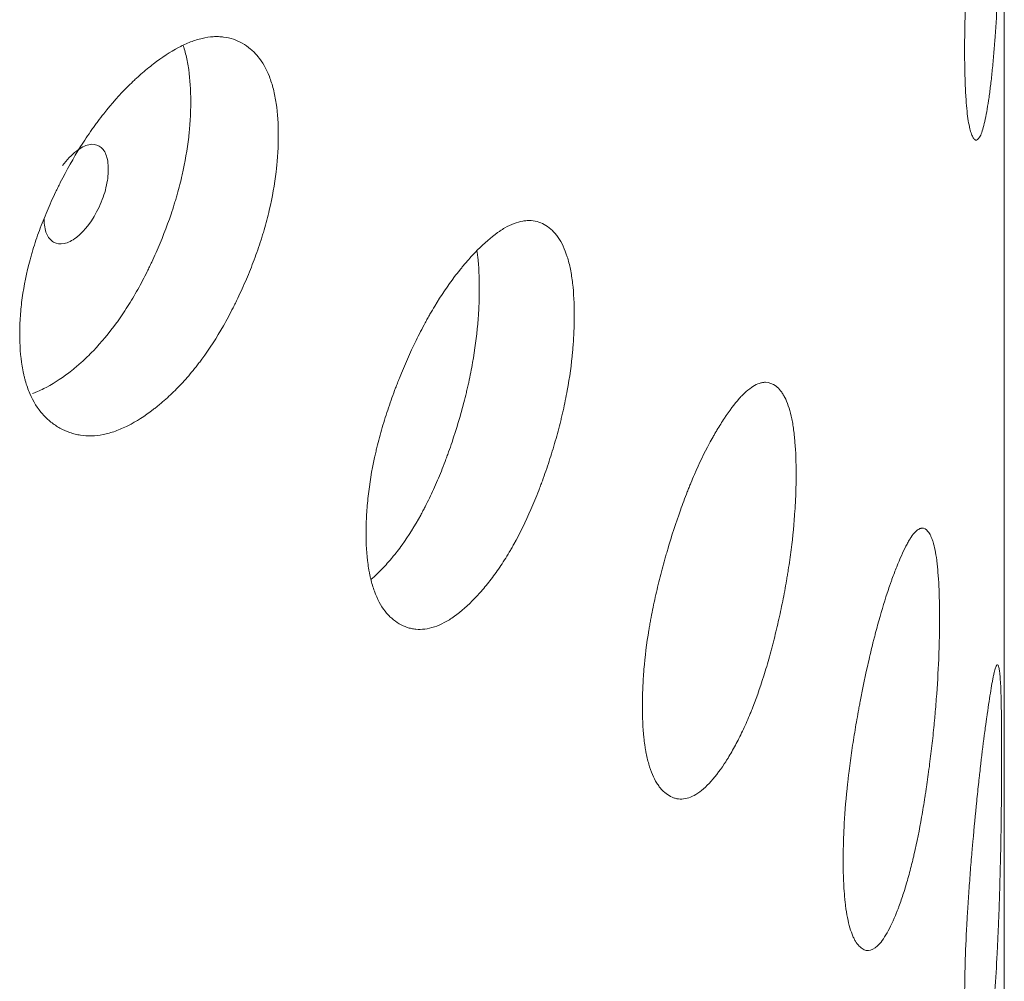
# Model space of a CAD drawing. Header units: millimetres. Extents: x 4 to 1188, y 1 to 840.
# Tile 164 of 203: x 983.45 to 986.11, y 240.6 to 243.2. Entities that reach past the tile are written whole.
import ezdxf

# ---------------------------------------------------------------- set-up
doc = ezdxf.new("R2010")
doc.units = ezdxf.units.MM
doc.layers.add('1', color=7, linetype='Continuous')

msp = doc.modelspace()

# ---------------------------------------------------------------- linework, layer by layer
at = {"layer": '1', "color": 154, "linetype": 'Continuous', "lineweight": 13}
msp.add_line((986.1064, 142.3019), (986.1064, 256.7281), dxfattribs=at)
for points, knots in [([(986.0993, 243.7802), (986.0993, 243.7783), (986.0993, 243.7763), (986.0993, 243.7724), (986.0993, 243.7665), (986.0992, 243.7526), (986.0992, 243.7323), (986.0991, 243.7156), (986.099, 243.7029), (986.099, 243.6986), (986.099, 243.69), (986.0989, 243.6857), (986.0986, 243.6469), (986.0982, 243.6113), (986.0974, 243.5562), (986.097, 243.5376), (986.0966, 243.5139), (986.0965, 243.5091), (986.0962, 243.4996), (986.0959, 243.4854), (986.0956, 243.4712), (986.0949, 243.4428), (986.0943, 243.424), (986.0935, 243.3959), (986.0932, 243.3865), (986.0925, 243.3678), (986.0922, 243.3585), (986.0915, 243.3399), (986.0912, 243.3306), (986.0906, 243.3167), (986.0904, 243.3121), (986.09, 243.3028), (986.0898, 243.2983), (986.0888, 243.2755), (986.088, 243.2576), (986.0853, 243.205), (986.0832, 243.1714), (986.0805, 243.1354), (986.0802, 243.1314), (986.0796, 243.1236), (986.0787, 243.1119), (986.0778, 243.1007), (986.0758, 243.0787), (986.0744, 243.0647), (986.0716, 243.038), (986.0702, 243.0252), (986.0679, 243.007), (986.0671, 243.0011), (986.0659, 242.9924), (986.0655, 242.9895), (986.0647, 242.9839), (986.0643, 242.9811), (986.0606, 242.9566), (986.0572, 242.9375), (986.0518, 242.9139), (986.05, 242.9068), (986.0463, 242.8944), (986.0444, 242.8892), (986.0389, 242.8766), (986.0344, 242.8709), (986.0299, 242.871), (986.0281, 242.8715), (986.0273, 242.872), (986.0246, 242.8741), (986.023, 242.8764), (986.0197, 242.8824), (986.0181, 242.8863), (986.0158, 242.8933), (986.0146, 242.8971), (986.0135, 242.9014), (986.0128, 242.9044), (986.0124, 242.906), (986.0093, 242.9206), (986.0069, 242.9369), (986.004, 242.9666), (986.0029, 242.9801), (986.002, 242.995), (986.0017, 243.0011), (986.0015, 243.0042), (986.0011, 243.0136), (986.0008, 243.02), (985.9996, 243.053), (985.9991, 243.0891), (985.9992, 243.1284), (985.9993, 243.1445), (985.9994, 243.1526), (985.9998, 243.1773), (986.0001, 243.1941), (986.0016, 243.2454), (986.0031, 243.2811), (986.0053, 243.3229), (986.0056, 243.3276), (986.0061, 243.3369), (986.0069, 243.3509), (986.0078, 243.3649), (986.0096, 243.393), (986.0109, 243.4117), (986.0137, 243.4491), (986.0151, 243.4678), (986.0174, 243.496), (986.0182, 243.5053), (986.0194, 243.5194), (986.0198, 243.5241), (986.0206, 243.5334), (986.0211, 243.5381), (986.0248, 243.58), (986.0282, 243.6162), (986.0336, 243.6688), (986.0354, 243.686), (986.0377, 243.7072), (986.0382, 243.7114), (986.0391, 243.7198), (986.0396, 243.7239), (986.041, 243.7362), (986.0419, 243.7442), (986.0465, 243.7835), (986.0501, 243.8125), (986.0546, 243.846), (986.0559, 243.8559), (986.0572, 243.8654), (986.0581, 243.8717), (986.0585, 243.8748), (986.0607, 243.8901), (986.0624, 243.9016), (986.0672, 243.9341), (986.0703, 243.9532), (986.0735, 243.9712), (986.0739, 243.9731), (986.0746, 243.9769), (986.0756, 243.9824), (986.0779, 243.9939), (986.081, 244.0069), (986.0837, 244.0152), (986.0855, 244.0185), (986.0862, 244.0194), (986.0867, 244.0199), (986.0869, 244.0201), (986.089, 244.0211), (986.0905, 244.0183), (986.0926, 244.0094), (986.0932, 244.0057), (986.0939, 243.9998), (986.0941, 243.9986), (986.0944, 243.9961), (986.0948, 243.9921), (986.0951, 243.9877), (986.0963, 243.9718), (986.0971, 243.9557), (986.0978, 243.9308), (986.0979, 243.9255), (986.0982, 243.9146), (986.0983, 243.909), (986.0986, 243.8915), (986.0988, 243.8791), (986.0992, 243.84), (986.0993, 243.8113), (986.0993, 243.7802)], [0, 0, 0, 0, 0.001953, 0.001953, 0.003906, 0.007812, 0.015625, 0.023437, 0.023437, 0.027344, 0.027344, 0.03125, 0.03125, 0.0625, 0.0625, 0.078125, 0.078125, 0.082031, 0.082031, 0.085937, 0.09375, 0.09375, 0.109375, 0.109375, 0.117187, 0.117187, 0.125, 0.125, 0.132812, 0.132812, 0.136719, 0.136719, 0.140625, 0.140625, 0.15625, 0.15625, 0.1875, 0.1875, 0.191406, 0.191406, 0.195312, 0.203125, 0.203125, 0.21875, 0.21875, 0.234375, 0.234375, 0.242187, 0.242187, 0.246094, 0.246094, 0.25, 0.25, 0.28125, 0.28125, 0.296875, 0.296875, 0.3125, 0.3125, 0.34375, 0.351562, 0.351562, 0.359375, 0.359375, 0.375, 0.375, 0.390625, 0.390625, 0.398437, 0.402344, 0.402344, 0.40625, 0.40625, 0.4375, 0.4375, 0.453125, 0.457031, 0.457031, 0.460937, 0.460937, 0.46875, 0.46875, 0.5, 0.507812, 0.507812, 0.515625, 0.515625, 0.53125, 0.53125, 0.5625, 0.5625, 0.566406, 0.566406, 0.570312, 0.578125, 0.578125, 0.59375, 0.59375, 0.609375, 0.609375, 0.617187, 0.617187, 0.621094, 0.621094, 0.625, 0.625, 0.65625, 0.65625, 0.671875, 0.671875, 0.675781, 0.675781, 0.679687, 0.679687, 0.6875, 0.6875, 0.71875, 0.71875, 0.726562, 0.730469, 0.730469, 0.734375, 0.734375, 0.75, 0.75, 0.78125, 0.78125, 0.785156, 0.785156, 0.789062, 0.796875, 0.8125, 0.828125, 0.835937, 0.839844, 0.839844, 0.84375, 0.84375, 0.875, 0.875, 0.890625, 0.890625, 0.894531, 0.894531, 0.898437, 0.90625, 0.90625, 0.9375, 0.9375, 0.945312, 0.945312, 0.953125, 0.953125, 0.96875, 0.96875, 1, 1, 1, 1]), ([(984.1442, 242.8832), (984.1442, 242.8812), (984.1442, 242.8793), (984.1441, 242.8754), (984.1441, 242.8695), (984.1438, 242.8556), (984.1429, 242.8355), (984.1416, 242.819), (984.1405, 242.8064), (984.1401, 242.8022), (984.1392, 242.7938), (984.1388, 242.7896), (984.1342, 242.7516), (984.1281, 242.7171), (984.1157, 242.6642), (984.111, 242.6464), (984.1044, 242.6239), (984.103, 242.6194), (984.1003, 242.6104), (984.0961, 242.5969), (984.0916, 242.5835), (984.0823, 242.5568), (984.0757, 242.5391), (984.0652, 242.5129), (984.0616, 242.5042), (984.0542, 242.4868), (984.0504, 242.4782), (984.0426, 242.461), (984.0386, 242.4524), (984.0325, 242.4396), (984.0304, 242.4353), (984.0263, 242.4269), (984.0242, 242.4227), (984.0136, 242.4018), (984.0049, 242.3855), (983.9777, 242.3379), (983.9583, 242.3078), (983.935, 242.2761), (983.9324, 242.2726), (983.9271, 242.2658), (983.9192, 242.2556), (983.9113, 242.2458), (983.8952, 242.2268), (983.8844, 242.2148), (983.8624, 242.1922), (983.8513, 242.1816), (983.8344, 242.1665), (983.8288, 242.1616), (983.8202, 242.1546), (983.8174, 242.1523), (983.8117, 242.1477), (983.8088, 242.1455), (983.7831, 242.1258), (983.7603, 242.1111), (983.7264, 242.094), (983.7151, 242.0891), (983.6926, 242.081), (983.6816, 242.078), (983.6493, 242.0716), (983.6237, 242.0709), (983.5996, 242.0758), (983.59, 242.0782), (983.5853, 242.0796), (983.5715, 242.0844), (983.5626, 242.0884), (983.5456, 242.0978), (983.5374, 242.1033), (983.5257, 242.1126), (983.52, 242.1176), (983.5146, 242.123), (983.511, 242.1267), (983.5092, 242.1286), (983.4936, 242.1463), (983.4819, 242.165), (983.4679, 242.1975), (983.4628, 242.212), (983.4586, 242.2277), (983.457, 242.2341), (983.4563, 242.2374), (983.4541, 242.2472), (983.4528, 242.2539), (983.4472, 242.288), (983.4447, 242.3246), (983.4454, 242.3638), (983.446, 242.3797), (983.4464, 242.3878), (983.4481, 242.4121), (983.4498, 242.4286), (983.4567, 242.4785), (983.4637, 242.5128), (983.4744, 242.5525), (983.4756, 242.5569), (983.4782, 242.5657), (983.4821, 242.5789), (983.4863, 242.5921), (983.4951, 242.6184), (983.5015, 242.6358), (983.5152, 242.6705), (983.5226, 242.6878), (983.5342, 242.7136), (983.5382, 242.7222), (983.5444, 242.735), (983.5465, 242.7393), (983.5507, 242.7478), (983.5528, 242.7521), (983.5721, 242.7901), (983.5904, 242.8227), (983.6197, 242.8696), (983.6299, 242.8849), (983.6429, 242.9035), (983.6456, 242.9072), (983.6508, 242.9145), (983.6535, 242.9181), (983.6615, 242.9288), (983.6668, 242.9358), (983.6937, 242.9699), (983.7158, 242.9947), (983.7441, 243.0227), (983.7526, 243.0309), (983.7612, 243.0388), (983.7669, 243.044), (983.7698, 243.0466), (983.7841, 243.0591), (983.7955, 243.0684), (983.8296, 243.0945), (983.8521, 243.1094), (983.8771, 243.1227), (983.8799, 243.1241), (983.8854, 243.1268), (983.8936, 243.1308), (983.9125, 243.1388), (983.9385, 243.147), (983.9633, 243.1507), (983.98, 243.151), (983.9871, 243.1506), (983.9918, 243.1502), (983.9941, 243.1499), (984.0147, 243.1473), (984.0314, 243.1414), (984.0546, 243.1283), (984.0621, 243.1232), (984.0709, 243.1158), (984.0726, 243.1143), (984.0761, 243.1111), (984.0811, 243.1063), (984.0859, 243.101), (984.1012, 243.0824), (984.1116, 243.0644), (984.122, 243.0376), (984.124, 243.0321), (984.1276, 243.0205), (984.1293, 243.0146), (984.1339, 242.9963), (984.1364, 242.9835), (984.1423, 242.9433), (984.1442, 242.9143), (984.1442, 242.8832)], [0, 0, 0, 0, 0.001953, 0.001953, 0.003906, 0.007812, 0.015625, 0.023437, 0.023437, 0.027344, 0.027344, 0.03125, 0.03125, 0.0625, 0.0625, 0.078125, 0.078125, 0.082031, 0.082031, 0.085937, 0.09375, 0.09375, 0.109375, 0.109375, 0.117187, 0.117187, 0.125, 0.125, 0.132812, 0.132812, 0.136719, 0.136719, 0.140625, 0.140625, 0.15625, 0.15625, 0.1875, 0.1875, 0.191406, 0.191406, 0.195312, 0.203125, 0.203125, 0.21875, 0.21875, 0.234375, 0.234375, 0.242187, 0.242187, 0.246094, 0.246094, 0.25, 0.25, 0.28125, 0.28125, 0.296875, 0.296875, 0.3125, 0.3125, 0.34375, 0.351562, 0.351562, 0.359375, 0.359375, 0.375, 0.375, 0.390625, 0.390625, 0.398437, 0.402344, 0.402344, 0.40625, 0.40625, 0.4375, 0.4375, 0.453125, 0.457031, 0.457031, 0.460937, 0.460937, 0.46875, 0.46875, 0.5, 0.507812, 0.507812, 0.515625, 0.515625, 0.53125, 0.53125, 0.5625, 0.5625, 0.566406, 0.566406, 0.570312, 0.578125, 0.578125, 0.59375, 0.59375, 0.609375, 0.609375, 0.617188, 0.617188, 0.621094, 0.621094, 0.625, 0.625, 0.65625, 0.65625, 0.671875, 0.671875, 0.675781, 0.675781, 0.679688, 0.679688, 0.6875, 0.6875, 0.71875, 0.71875, 0.726563, 0.730469, 0.730469, 0.734375, 0.734375, 0.75, 0.75, 0.78125, 0.78125, 0.785156, 0.785156, 0.789063, 0.796875, 0.8125, 0.828125, 0.835938, 0.839844, 0.839844, 0.84375, 0.84375, 0.875, 0.875, 0.890625, 0.890625, 0.894531, 0.894531, 0.898438, 0.90625, 0.90625, 0.9375, 0.9375, 0.945313, 0.945313, 0.953125, 0.953125, 0.96875, 0.96875, 1, 1, 1, 1]), ([(983.8874, 243.1258), (983.8883, 243.1231), (983.8892, 243.1204), (983.8918, 243.1118), (983.8934, 243.1059), (983.8977, 243.0876), (983.9001, 243.0749), (983.9057, 243.035), (983.9075, 243.0063), (983.9075, 242.9756)], [0, 0, 0, 0, 0.064671, 0.064671, 0.19829, 0.19829, 0.465526, 0.465526, 1, 1, 1, 1]), ([(983.9075, 242.9756), (983.9075, 242.9737), (983.9075, 242.9718), (983.9075, 242.9679), (983.9074, 242.9621), (983.9071, 242.9484), (983.9063, 242.9285), (983.9051, 242.9123), (983.9041, 242.9), (983.9037, 242.8958), (983.9028, 242.8875), (983.9024, 242.8834), (983.8981, 242.8459), (983.8922, 242.8119), (983.8803, 242.7598), (983.8759, 242.7422), (983.8696, 242.72), (983.8683, 242.7156), (983.8656, 242.7067), (983.8616, 242.6933), (983.8572, 242.6801), (983.8424, 242.636), (983.8288, 242.6014), (983.8099, 242.5587), (983.806, 242.5502), (983.8001, 242.5374), (983.7981, 242.5332), (983.7941, 242.5248), (983.792, 242.5206), (983.7817, 242.4999), (983.7647, 242.4674), (983.7417, 242.4289), (983.7248, 242.403), (983.7173, 242.3922), (983.7123, 242.385), (983.7098, 242.3815), (983.6869, 242.3499), (983.6659, 242.3247), (983.6334, 242.2909), (983.6197, 242.2777), (983.6057, 242.2654), (983.6001, 242.2606), (983.5973, 242.2582), (983.5888, 242.2512), (983.5832, 242.2467), (983.555, 242.2252), (983.5326, 242.2108), (983.5046, 242.197), (983.499, 242.1944), (983.4906, 242.1909), (983.4878, 242.1898), (983.4833, 242.1881), (983.4815, 242.1874), (983.4798, 242.1868)], [0, 0, 0, 0, 0.006611, 0.006611, 0.013222, 0.026444, 0.052888, 0.079331, 0.079331, 0.092553, 0.092553, 0.105775, 0.105775, 0.211551, 0.211551, 0.264438, 0.264438, 0.27766, 0.27766, 0.290882, 0.317326, 0.317326, 0.423101, 0.423101, 0.449545, 0.449545, 0.462767, 0.462767, 0.475989, 0.475989, 0.528877, 0.581764, 0.608208, 0.62143, 0.62143, 0.634652, 0.634652, 0.740427, 0.740427, 0.793315, 0.806537, 0.806537, 0.819759, 0.819759, 0.846203, 0.846203, 0.951978, 0.951978, 0.978422, 0.978422, 0.991644, 0.991644, 1, 1, 1, 1]), ([(983.5112, 242.6586), (983.5111, 242.6426), (983.5132, 242.6293), (983.5218, 242.6083), (983.5281, 242.6007), (983.5454, 242.5908), (983.5549, 242.5894), (983.5755, 242.5937), (983.5865, 242.5992), (983.6226, 242.6271), (983.6428, 242.6542), (983.668, 242.7083), (983.6742, 242.7258), (983.6805, 242.7513), (983.682, 242.7597), (983.6841, 242.7762), (983.6846, 242.7842), (983.6846, 242.8085), (983.6825, 242.8218), (983.6763, 242.8374), (983.6737, 242.842), (983.6675, 242.8495), (983.6639, 242.8526), (983.6513, 242.8598), (983.642, 242.8611), (983.6216, 242.8567), (983.6107, 242.8511), (983.5851, 242.8313), (983.5727, 242.8181), (983.5613, 242.8022)], [0, 0, 0, 0, 0.076195, 0.076195, 0.15239, 0.15239, 0.228584, 0.228584, 0.304779, 0.304779, 0.457169, 0.457169, 0.533364, 0.533364, 0.571461, 0.571461, 0.609559, 0.609559, 0.685753, 0.685753, 0.723851, 0.723851, 0.761948, 0.761948, 0.838143, 0.838143, 0.914338, 0.914338, 1, 1, 1, 1]), ([(984.9442, 242.3979), (984.9442, 242.396), (984.9442, 242.394), (984.9442, 242.3901), (984.9441, 242.3842), (984.9439, 242.3703), (984.9432, 242.3501), (984.9422, 242.3335), (984.9413, 242.3209), (984.941, 242.3167), (984.9403, 242.3082), (984.94, 242.304), (984.9364, 242.2656), (984.9316, 242.2306), (984.9218, 242.1769), (984.9181, 242.1587), (984.913, 242.1357), (984.9119, 242.1311), (984.9097, 242.1219), (984.9064, 242.1081), (984.9029, 242.0944), (984.8955, 242.067), (984.8903, 242.0489), (984.882, 242.0219), (984.8792, 242.0129), (984.8733, 241.995), (984.8703, 241.9861), (984.8642, 241.9683), (984.8611, 241.9595), (984.8562, 241.9462), (984.8546, 241.9418), (984.8513, 241.9331), (984.8496, 241.9287), (984.8412, 241.9071), (984.8343, 241.8901), (984.8127, 241.8405), (984.7973, 241.8091), (984.7787, 241.7757), (984.7766, 241.772), (984.7724, 241.7648), (984.7661, 241.754), (984.7598, 241.7437), (984.7469, 241.7235), (984.7383, 241.7107), (984.7207, 241.6865), (984.7118, 241.675), (984.6982, 241.6588), (984.6937, 241.6535), (984.6868, 241.6458), (984.6845, 241.6433), (984.6799, 241.6383), (984.6776, 241.6359), (984.6569, 241.6143), (984.6385, 241.598), (984.611, 241.5783), (984.6019, 241.5726), (984.5837, 241.5629), (984.5747, 241.5591), (984.5485, 241.5503), (984.5276, 241.5478), (984.5079, 241.5508), (984.5002, 241.5525), (984.4963, 241.5536), (984.485, 241.5574), (984.4778, 241.5607), (984.4638, 241.5689), (984.4571, 241.5738), (984.4476, 241.5822), (984.4429, 241.5868), (984.4384, 241.5918), (984.4355, 241.5953), (984.434, 241.597), (984.4212, 241.6136), (984.4116, 241.6314), (984.4001, 241.6629), (984.3959, 241.677), (984.3924, 241.6924), (984.3911, 241.6987), (984.3905, 241.7019), (984.3887, 241.7116), (984.3876, 241.7182), (984.383, 241.7519), (984.3809, 241.7883), (984.3815, 241.8275), (984.382, 241.8435), (984.3824, 241.8516), (984.3838, 241.876), (984.3852, 241.8926), (984.3908, 241.9431), (984.3966, 241.9778), (984.4054, 242.0183), (984.4064, 242.0228), (984.4085, 242.0318), (984.4117, 242.0454), (984.4152, 242.0588), (984.4224, 242.0858), (984.4277, 242.1037), (984.4389, 242.1394), (984.4449, 242.1572), (984.4545, 242.1839), (984.4578, 242.1927), (984.4628, 242.206), (984.4646, 242.2105), (984.468, 242.2193), (984.4697, 242.2237), (984.4855, 242.2632), (984.5004, 242.2971), (984.5244, 242.3461), (984.5326, 242.3621), (984.5433, 242.3817), (984.5454, 242.3856), (984.5497, 242.3933), (984.5519, 242.3971), (984.5584, 242.4084), (984.5627, 242.4158), (984.5846, 242.4519), (984.6025, 242.4782), (984.6253, 242.5084), (984.6322, 242.5172), (984.6392, 242.5257), (984.6438, 242.5313), (984.6461, 242.5341), (984.6577, 242.5477), (984.6669, 242.5578), (984.6943, 242.5864), (984.7124, 242.6029), (984.7324, 242.618), (984.7346, 242.6197), (984.7391, 242.6228), (984.7456, 242.6274), (984.7607, 242.6368), (984.7815, 242.6468), (984.8013, 242.6523), (984.8146, 242.6538), (984.8202, 242.6539), (984.8239, 242.6539), (984.8257, 242.6538), (984.8421, 242.6526), (984.8554, 242.648), (984.8737, 242.6366), (984.8796, 242.632), (984.8866, 242.6253), (984.8879, 242.6239), (984.8906, 242.6209), (984.8946, 242.6164), (984.8984, 242.6115), (984.9105, 242.594), (984.9186, 242.5767), (984.9268, 242.5507), (984.9283, 242.5453), (984.9312, 242.534), (984.9325, 242.5282), (984.9361, 242.5102), (984.9381, 242.4976), (984.9427, 242.4579), (984.9442, 242.429), (984.9442, 242.3979)], [0, 0, 0, 0, 0.001953, 0.001953, 0.003906, 0.007812, 0.015625, 0.023437, 0.023437, 0.027344, 0.027344, 0.03125, 0.03125, 0.0625, 0.0625, 0.078125, 0.078125, 0.082031, 0.082031, 0.085937, 0.09375, 0.09375, 0.109375, 0.109375, 0.117187, 0.117187, 0.125, 0.125, 0.132812, 0.132812, 0.136719, 0.136719, 0.140625, 0.140625, 0.15625, 0.15625, 0.1875, 0.1875, 0.191406, 0.191406, 0.195312, 0.203125, 0.203125, 0.21875, 0.21875, 0.234375, 0.234375, 0.242187, 0.242187, 0.246094, 0.246094, 0.25, 0.25, 0.28125, 0.28125, 0.296875, 0.296875, 0.3125, 0.3125, 0.34375, 0.351562, 0.351562, 0.359375, 0.359375, 0.375, 0.375, 0.390625, 0.390625, 0.398437, 0.402344, 0.402344, 0.40625, 0.40625, 0.4375, 0.4375, 0.453125, 0.457031, 0.457031, 0.460937, 0.460937, 0.46875, 0.46875, 0.5, 0.507812, 0.507812, 0.515625, 0.515625, 0.53125, 0.53125, 0.5625, 0.5625, 0.566406, 0.566406, 0.570312, 0.578125, 0.578125, 0.59375, 0.59375, 0.609375, 0.609375, 0.617187, 0.617187, 0.621094, 0.621094, 0.625, 0.625, 0.65625, 0.65625, 0.671875, 0.671875, 0.675781, 0.675781, 0.679687, 0.679687, 0.6875, 0.6875, 0.71875, 0.71875, 0.726562, 0.730469, 0.730469, 0.734375, 0.734375, 0.75, 0.75, 0.78125, 0.78125, 0.785156, 0.785156, 0.789062, 0.796875, 0.8125, 0.828125, 0.835937, 0.839844, 0.839844, 0.84375, 0.84375, 0.875, 0.875, 0.890625, 0.890625, 0.894531, 0.894531, 0.898437, 0.90625, 0.90625, 0.9375, 0.9375, 0.945312, 0.945312, 0.953125, 0.953125, 0.96875, 0.96875, 1, 1, 1, 1]), ([(984.6814, 242.5702), (984.6821, 242.5656), (984.6827, 242.5608), (984.6861, 242.5297), (984.6875, 242.5011), (984.6875, 242.4704)], [0, 0, 0, 0, 0.155049, 0.155049, 1, 1, 1, 1]), ([(984.6875, 242.4704), (984.6875, 242.4685), (984.6875, 242.4665), (984.6875, 242.4627), (984.6875, 242.4569), (984.6872, 242.4432), (984.6866, 242.4232), (984.6857, 242.4069), (984.6848, 242.3945), (984.6845, 242.3903), (984.6839, 242.382), (984.6835, 242.3778), (984.6801, 242.34), (984.6756, 242.3056), (984.6662, 242.2526), (984.6627, 242.2347), (984.6577, 242.212), (984.6567, 242.2075), (984.6546, 242.1984), (984.6514, 242.1848), (984.648, 242.1712), (984.6363, 242.1261), (984.6256, 242.0905), (984.6107, 242.0464), (984.6076, 242.0376), (984.6029, 242.0245), (984.6013, 242.0201), (984.5981, 242.0114), (984.5965, 242.0071), (984.5884, 241.9855), (984.5748, 241.9518), (984.5566, 241.9116), (984.5431, 241.8846), (984.5372, 241.8732), (984.5332, 241.8657), (984.5312, 241.8619), (984.5129, 241.8287), (984.4961, 241.802), (984.4701, 241.7658), (984.459, 241.7516), (984.4478, 241.7383), (984.4433, 241.733), (984.4411, 241.7305), (984.4343, 241.7228), (984.4297, 241.7179), (984.4153, 241.7029), (984.4053, 241.6934), (984.3954, 241.6849)], [0, 0, 0, 0, 0.007312, 0.007312, 0.014623, 0.029247, 0.058493, 0.08774, 0.08774, 0.102363, 0.102363, 0.116986, 0.116986, 0.233973, 0.233973, 0.292466, 0.292466, 0.307089, 0.307089, 0.321713, 0.350959, 0.350959, 0.467946, 0.467946, 0.497192, 0.497192, 0.511816, 0.511816, 0.526439, 0.526439, 0.584932, 0.643425, 0.672672, 0.687295, 0.687295, 0.701919, 0.701919, 0.818905, 0.818905, 0.877398, 0.892022, 0.892022, 0.906645, 0.906645, 0.935891, 0.935891, 1, 1, 1, 1]), ([(985.5438, 241.9692), (985.5438, 241.9673), (985.5438, 241.9653), (985.5438, 241.9614), (985.5438, 241.9555), (985.5436, 241.9416), (985.5431, 241.9213), (985.5424, 241.9047), (985.5418, 241.892), (985.5416, 241.8878), (985.5411, 241.8792), (985.5409, 241.875), (985.5383, 241.8364), (985.5349, 241.8011), (985.528, 241.7466), (985.5254, 241.7282), (985.5217, 241.7049), (985.521, 241.7002), (985.5194, 241.6908), (985.5171, 241.6768), (985.5146, 241.6628), (985.5094, 241.635), (985.5056, 241.6165), (985.4997, 241.5889), (985.4977, 241.5797), (985.4935, 241.5614), (985.4914, 241.5523), (985.487, 241.5341), (985.4847, 241.525), (985.4812, 241.5114), (985.4801, 241.5069), (985.4777, 241.4979), (985.4765, 241.4935), (985.4705, 241.4712), (985.4655, 241.4538), (985.4499, 241.4027), (985.4388, 241.3702), (985.4253, 241.3355), (985.4237, 241.3317), (985.4207, 241.3241), (985.4161, 241.313), (985.4115, 241.3022), (985.4021, 241.2811), (985.3958, 241.2677), (985.3829, 241.2423), (985.3763, 241.2302), (985.3664, 241.2129), (985.363, 241.2073), (985.358, 241.1992), (985.3563, 241.1965), (985.3529, 241.1912), (985.3512, 241.1886), (985.3359, 241.1656), (985.3223, 241.1479), (985.3018, 241.1264), (985.295, 241.12), (985.2814, 241.109), (985.2747, 241.1045), (985.255, 241.0939), (985.2393, 241.0899), (985.2244, 241.0916), (985.2186, 241.0927), (985.2156, 241.0935), (985.2071, 241.0965), (985.2016, 241.0994), (985.191, 241.1066), (985.186, 241.1109), (985.1787, 241.1187), (985.1751, 241.1229), (985.1717, 241.1276), (985.1695, 241.1309), (985.1684, 241.1325), (985.1586, 241.1482), (985.1513, 241.1653), (985.1425, 241.196), (985.1393, 241.2098), (985.1366, 241.225), (985.1356, 241.2311), (985.1351, 241.2343), (985.1338, 241.2439), (985.133, 241.2504), (985.1294, 241.2837), (985.1278, 241.32), (985.1283, 241.3593), (985.1286, 241.3753), (985.1289, 241.3834), (985.13, 241.408), (985.1311, 241.4246), (985.1354, 241.4755), (985.1398, 241.5107), (985.1465, 241.5518), (985.1473, 241.5564), (985.1489, 241.5655), (985.1514, 241.5793), (985.154, 241.593), (985.1595, 241.6205), (985.1635, 241.6387), (985.1721, 241.6752), (985.1767, 241.6935), (985.184, 241.7208), (985.1865, 241.7299), (985.1903, 241.7436), (985.1916, 241.7481), (985.1942, 241.7572), (985.1955, 241.7617), (985.2075, 241.8023), (985.2188, 241.8373), (985.2369, 241.888), (985.2431, 241.9046), (985.2511, 241.925), (985.2527, 241.929), (985.2559, 241.937), (985.2575, 241.941), (985.2624, 241.9527), (985.2657, 241.9604), (985.2821, 241.998), (985.2954, 242.0257), (985.3124, 242.0574), (985.3176, 242.0668), (985.3227, 242.0758), (985.3262, 242.0817), (985.3279, 242.0846), (985.3365, 242.099), (985.3433, 242.1098), (985.3635, 242.1403), (985.3768, 242.1581), (985.3915, 242.1746), (985.3931, 242.1764), (985.3964, 242.1799), (985.4012, 242.1849), (985.4122, 242.1953), (985.4273, 242.2068), (985.4417, 242.2137), (985.4513, 242.2161), (985.4553, 242.2166), (985.458, 242.2169), (985.4593, 242.2169), (985.4711, 242.2169), (985.4806, 242.2131), (985.4938, 242.203), (985.498, 242.1989), (985.5029, 242.1926), (985.5039, 242.1913), (985.5059, 242.1886), (985.5087, 242.1843), (985.5114, 242.1796), (985.52, 242.163), (985.5258, 242.1463), (985.5315, 242.1208), (985.5326, 242.1155), (985.5347, 242.1044), (985.5356, 242.0987), (985.5381, 242.081), (985.5395, 242.0685), (985.5428, 242.0291), (985.5438, 242.0003), (985.5438, 241.9692)], [0, 0, 0, 0, 0.001953, 0.001953, 0.003906, 0.007813, 0.015625, 0.023438, 0.023438, 0.027344, 0.027344, 0.03125, 0.03125, 0.0625, 0.0625, 0.078125, 0.078125, 0.082031, 0.082031, 0.085938, 0.09375, 0.09375, 0.109375, 0.109375, 0.117188, 0.117188, 0.125, 0.125, 0.132813, 0.132813, 0.136719, 0.136719, 0.140625, 0.140625, 0.15625, 0.15625, 0.1875, 0.1875, 0.191406, 0.191406, 0.195313, 0.203125, 0.203125, 0.21875, 0.21875, 0.234375, 0.234375, 0.242188, 0.242188, 0.246094, 0.246094, 0.25, 0.25, 0.28125, 0.28125, 0.296875, 0.296875, 0.3125, 0.3125, 0.34375, 0.351563, 0.351563, 0.359375, 0.359375, 0.375, 0.375, 0.390625, 0.390625, 0.398438, 0.402344, 0.402344, 0.40625, 0.40625, 0.4375, 0.4375, 0.453125, 0.457031, 0.457031, 0.460938, 0.460938, 0.46875, 0.46875, 0.5, 0.507813, 0.507813, 0.515625, 0.515625, 0.53125, 0.53125, 0.5625, 0.5625, 0.566406, 0.566406, 0.570313, 0.578125, 0.578125, 0.59375, 0.59375, 0.609375, 0.609375, 0.617188, 0.617188, 0.621094, 0.621094, 0.625, 0.625, 0.65625, 0.65625, 0.671875, 0.671875, 0.675781, 0.675781, 0.679688, 0.679688, 0.6875, 0.6875, 0.71875, 0.71875, 0.726563, 0.730469, 0.730469, 0.734375, 0.734375, 0.75, 0.75, 0.78125, 0.78125, 0.785156, 0.785156, 0.789063, 0.796875, 0.8125, 0.828125, 0.835938, 0.839844, 0.839844, 0.84375, 0.84375, 0.875, 0.875, 0.890625, 0.890625, 0.894531, 0.894531, 0.898438, 0.90625, 0.90625, 0.9375, 0.9375, 0.945313, 0.945313, 0.953125, 0.953125, 0.96875, 0.96875, 1, 1, 1, 1]), ([(985.9314, 241.5804), (985.9314, 241.5785), (985.9314, 241.5765), (985.9314, 241.5726), (985.9314, 241.5667), (985.9313, 241.5528), (985.931, 241.5325), (985.9306, 241.5158), (985.9303, 241.5031), (985.9301, 241.4988), (985.9298, 241.4903), (985.9297, 241.486), (985.9283, 241.4472), (985.9264, 241.4117), (985.9224, 241.3568), (985.9209, 241.3383), (985.9188, 241.3147), (985.9184, 241.31), (985.9175, 241.3005), (985.9162, 241.2863), (985.9147, 241.2722), (985.9118, 241.244), (985.9096, 241.2253), (985.9062, 241.1973), (985.905, 241.188), (985.9026, 241.1695), (985.9013, 241.1602), (985.8988, 241.1417), (985.8974, 241.1325), (985.8954, 241.1187), (985.8947, 241.1141), (985.8933, 241.1049), (985.8926, 241.1004), (985.8891, 241.0778), (985.8861, 241.06), (985.8769, 241.0079), (985.8702, 240.9747), (985.862, 240.9391), (985.8611, 240.9352), (985.8593, 240.9275), (985.8565, 240.916), (985.8537, 240.9049), (985.848, 240.8832), (985.8441, 240.8694), (985.8362, 240.8431), (985.8321, 240.8306), (985.8259, 240.8127), (985.8238, 240.8069), (985.8207, 240.7984), (985.8196, 240.7956), (985.8175, 240.7901), (985.8164, 240.7874), (985.8068, 240.7634), (985.7982, 240.7448), (985.7852, 240.7219), (985.7808, 240.7151), (985.7721, 240.7032), (985.7678, 240.6983), (985.7551, 240.6864), (985.7448, 240.6813), (985.7351, 240.682), (985.7312, 240.6827), (985.7293, 240.6833), (985.7237, 240.6857), (985.7201, 240.6882), (985.7131, 240.6947), (985.7097, 240.6987), (985.7048, 240.706), (985.7025, 240.71), (985.7002, 240.7144), (985.6987, 240.7175), (985.698, 240.7191), (985.6914, 240.7341), (985.6865, 240.7507), (985.6806, 240.7808), (985.6784, 240.7944), (985.6767, 240.8094), (985.676, 240.8155), (985.6757, 240.8186), (985.6747, 240.8281), (985.6742, 240.8346), (985.6718, 240.8677), (985.6707, 240.9039), (985.671, 240.9432), (985.6713, 240.9592), (985.6715, 240.9673), (985.6722, 240.992), (985.6729, 241.0087), (985.6758, 241.0599), (985.6788, 241.0954), (985.6833, 241.1369), (985.6839, 241.1415), (985.6849, 241.1508), (985.6866, 241.1647), (985.6883, 241.1786), (985.692, 241.2065), (985.6947, 241.225), (985.7005, 241.2621), (985.7035, 241.2806), (985.7084, 241.3085), (985.71, 241.3177), (985.7126, 241.3317), (985.7134, 241.3363), (985.7151, 241.3456), (985.716, 241.3502), (985.7239, 241.3916), (985.7314, 241.4273), (985.7432, 241.4792), (985.7473, 241.4963), (985.7525, 241.5171), (985.7535, 241.5213), (985.7556, 241.5295), (985.7567, 241.5336), (985.7599, 241.5456), (985.762, 241.5535), (985.7726, 241.5923), (985.7812, 241.6208), (985.792, 241.6537), (985.7952, 241.6633), (985.7985, 241.6727), (985.8007, 241.6788), (985.8018, 241.6819), (985.8072, 241.6968), (985.8115, 241.7081), (985.8242, 241.7399), (985.8324, 241.7586), (985.8415, 241.776), (985.8425, 241.7779), (985.8444, 241.7816), (985.8474, 241.7869), (985.8541, 241.7981), (985.8633, 241.8106), (985.8719, 241.8184), (985.8777, 241.8214), (985.8801, 241.8222), (985.8817, 241.8226), (985.8825, 241.8227), (985.8895, 241.8234), (985.8951, 241.8203), (985.9027, 241.811), (985.9052, 241.8072), (985.908, 241.8012), (985.9086, 241.8), (985.9097, 241.7974), (985.9114, 241.7933), (985.9129, 241.7888), (985.9179, 241.7727), (985.9211, 241.7564), (985.9244, 241.7313), (985.9251, 241.726), (985.9262, 241.7151), (985.9267, 241.7094), (985.9282, 241.6919), (985.929, 241.6795), (985.9308, 241.6403), (985.9314, 241.6115), (985.9314, 241.5804)], [0, 0, 0, 0, 0.001953, 0.001953, 0.003906, 0.007813, 0.015625, 0.023437, 0.023437, 0.027344, 0.027344, 0.03125, 0.03125, 0.0625, 0.0625, 0.078125, 0.078125, 0.082031, 0.082031, 0.085937, 0.09375, 0.09375, 0.109375, 0.109375, 0.117187, 0.117187, 0.125, 0.125, 0.132812, 0.132812, 0.136719, 0.136719, 0.140625, 0.140625, 0.15625, 0.15625, 0.1875, 0.1875, 0.191406, 0.191406, 0.195312, 0.203125, 0.203125, 0.21875, 0.21875, 0.234375, 0.234375, 0.242187, 0.242187, 0.246094, 0.246094, 0.25, 0.25, 0.28125, 0.28125, 0.296875, 0.296875, 0.3125, 0.3125, 0.34375, 0.351562, 0.351562, 0.359375, 0.359375, 0.375, 0.375, 0.390625, 0.390625, 0.398437, 0.402344, 0.402344, 0.40625, 0.40625, 0.4375, 0.4375, 0.453125, 0.457031, 0.457031, 0.460937, 0.460937, 0.46875, 0.46875, 0.5, 0.507812, 0.507812, 0.515625, 0.515625, 0.53125, 0.53125, 0.5625, 0.5625, 0.566406, 0.566406, 0.570312, 0.578125, 0.578125, 0.59375, 0.59375, 0.609375, 0.609375, 0.617187, 0.617187, 0.621094, 0.621094, 0.625, 0.625, 0.65625, 0.65625, 0.671875, 0.671875, 0.675781, 0.675781, 0.679687, 0.679687, 0.6875, 0.6875, 0.71875, 0.71875, 0.726562, 0.730469, 0.730469, 0.734375, 0.734375, 0.75, 0.75, 0.78125, 0.78125, 0.785156, 0.785156, 0.789062, 0.796875, 0.8125, 0.828125, 0.835937, 0.839844, 0.839844, 0.84375, 0.84375, 0.875, 0.875, 0.890625, 0.890625, 0.894531, 0.894531, 0.898437, 0.90625, 0.90625, 0.9375, 0.9375, 0.945312, 0.945312, 0.953125, 0.953125, 0.96875, 0.96875, 1, 1, 1, 1]), ([(986.0993, 241.2141), (986.0993, 241.2122), (986.0993, 241.2102), (986.0993, 241.2063), (986.0993, 241.2004), (986.0992, 241.1865), (986.0992, 241.1662), (986.0991, 241.1494), (986.099, 241.1367), (986.099, 241.1325), (986.099, 241.1239), (986.0989, 241.1196), (986.0986, 241.0808), (986.0982, 241.0452), (986.0974, 240.9901), (986.097, 240.9714), (986.0966, 240.9478), (986.0965, 240.943), (986.0962, 240.9335), (986.0959, 240.9193), (986.0956, 240.9051), (986.0949, 240.8767), (986.0943, 240.8579), (986.0935, 240.8297), (986.0932, 240.8204), (986.0925, 240.8017), (986.0922, 240.7924), (986.0915, 240.7738), (986.0912, 240.7645), (986.0906, 240.7505), (986.0904, 240.7459), (986.09, 240.7367), (986.0898, 240.7321), (986.0888, 240.7093), (986.088, 240.6914), (986.0853, 240.6389), (986.0832, 240.6052), (986.0805, 240.5692), (986.0802, 240.5653), (986.0796, 240.5574), (986.0787, 240.5458), (986.0778, 240.5346), (986.0758, 240.5126), (986.0744, 240.4986), (986.0716, 240.4718), (986.0702, 240.4591), (986.0679, 240.4409), (986.0671, 240.4349), (986.0659, 240.4263), (986.0655, 240.4234), (986.0647, 240.4178), (986.0643, 240.415), (986.0606, 240.3904), (986.0572, 240.3714), (986.0518, 240.3477), (986.05, 240.3407), (986.0463, 240.3283), (986.0444, 240.3231), (986.0389, 240.3105), (986.0344, 240.3048), (986.0299, 240.3049), (986.0281, 240.3054), (986.0273, 240.3059), (986.0246, 240.308), (986.023, 240.3102), (986.0197, 240.3163), (986.0181, 240.3201), (986.0158, 240.3271), (986.0146, 240.331), (986.0135, 240.3353), (986.0128, 240.3383), (986.0124, 240.3399), (986.0093, 240.3544), (986.0069, 240.3708), (986.004, 240.4005), (986.0029, 240.414), (986.002, 240.4289), (986.0017, 240.4349), (986.0015, 240.438), (986.0011, 240.4474), (986.0008, 240.4539), (985.9996, 240.4869), (985.9991, 240.523), (985.9992, 240.5623), (985.9993, 240.5783), (985.9994, 240.5865), (985.9998, 240.6111), (986.0001, 240.6279), (986.0016, 240.6793), (986.0031, 240.7149), (986.0053, 240.7567), (986.0056, 240.7614), (986.0061, 240.7708), (986.0069, 240.7848), (986.0078, 240.7988), (986.0096, 240.8268), (986.0109, 240.8455), (986.0137, 240.883), (986.0151, 240.9017), (986.0174, 240.9298), (986.0182, 240.9392), (986.0194, 240.9533), (986.0198, 240.958), (986.0206, 240.9673), (986.0211, 240.972), (986.0248, 241.0138), (986.0282, 241.05), (986.0336, 241.1027), (986.0354, 241.1199), (986.0377, 241.1411), (986.0382, 241.1453), (986.0391, 241.1536), (986.0396, 241.1578), (986.041, 241.17), (986.0419, 241.178), (986.0465, 241.2174), (986.0501, 241.2464), (986.0546, 241.2799), (986.0559, 241.2897), (986.0572, 241.2993), (986.0581, 241.3055), (986.0585, 241.3086), (986.0607, 241.3239), (986.0624, 241.3354), (986.0672, 241.368), (986.0703, 241.3871), (986.0735, 241.405), (986.0739, 241.407), (986.0746, 241.4108), (986.0756, 241.4162), (986.0779, 241.4278), (986.081, 241.4408), (986.0837, 241.4491), (986.0855, 241.4524), (986.0862, 241.4533), (986.0867, 241.4538), (986.0869, 241.4539), (986.089, 241.455), (986.0905, 241.4522), (986.0926, 241.4433), (986.0932, 241.4395), (986.0939, 241.4337), (986.0941, 241.4325), (986.0944, 241.43), (986.0948, 241.426), (986.0951, 241.4216), (986.0963, 241.4057), (986.0971, 241.3895), (986.0978, 241.3646), (986.0979, 241.3594), (986.0982, 241.3485), (986.0983, 241.3428), (986.0986, 241.3254), (986.0988, 241.313), (986.0992, 241.2739), (986.0993, 241.2452), (986.0993, 241.2141)], [0, 0, 0, 0, 0.001953, 0.001953, 0.003906, 0.007812, 0.015625, 0.023437, 0.023437, 0.027344, 0.027344, 0.03125, 0.03125, 0.0625, 0.0625, 0.078125, 0.078125, 0.082031, 0.082031, 0.085937, 0.09375, 0.09375, 0.109375, 0.109375, 0.117187, 0.117187, 0.125, 0.125, 0.132812, 0.132812, 0.136719, 0.136719, 0.140625, 0.140625, 0.15625, 0.15625, 0.1875, 0.1875, 0.191406, 0.191406, 0.195312, 0.203125, 0.203125, 0.21875, 0.21875, 0.234375, 0.234375, 0.242187, 0.242187, 0.246094, 0.246094, 0.25, 0.25, 0.28125, 0.28125, 0.296875, 0.296875, 0.3125, 0.3125, 0.34375, 0.351562, 0.351562, 0.359375, 0.359375, 0.375, 0.375, 0.390625, 0.390625, 0.398437, 0.402344, 0.402344, 0.40625, 0.40625, 0.4375, 0.4375, 0.453125, 0.457031, 0.457031, 0.460937, 0.460937, 0.46875, 0.46875, 0.5, 0.507812, 0.507812, 0.515625, 0.515625, 0.53125, 0.53125, 0.5625, 0.5625, 0.566406, 0.566406, 0.570312, 0.578125, 0.578125, 0.59375, 0.59375, 0.609375, 0.609375, 0.617187, 0.617187, 0.621094, 0.621094, 0.625, 0.625, 0.65625, 0.65625, 0.671875, 0.671875, 0.675781, 0.675781, 0.679687, 0.679687, 0.6875, 0.6875, 0.71875, 0.71875, 0.726562, 0.730469, 0.730469, 0.734375, 0.734375, 0.75, 0.75, 0.78125, 0.78125, 0.785156, 0.785156, 0.789062, 0.796875, 0.8125, 0.828125, 0.835937, 0.839844, 0.839844, 0.84375, 0.84375, 0.875, 0.875, 0.890625, 0.890625, 0.894531, 0.894531, 0.898437, 0.90625, 0.90625, 0.9375, 0.9375, 0.945312, 0.945312, 0.953125, 0.953125, 0.96875, 0.96875, 1, 1, 1, 1])]:
    msp.add_open_spline(points, degree=3, knots=knots, dxfattribs=at)

doc.saveas('drawing.dxf')
